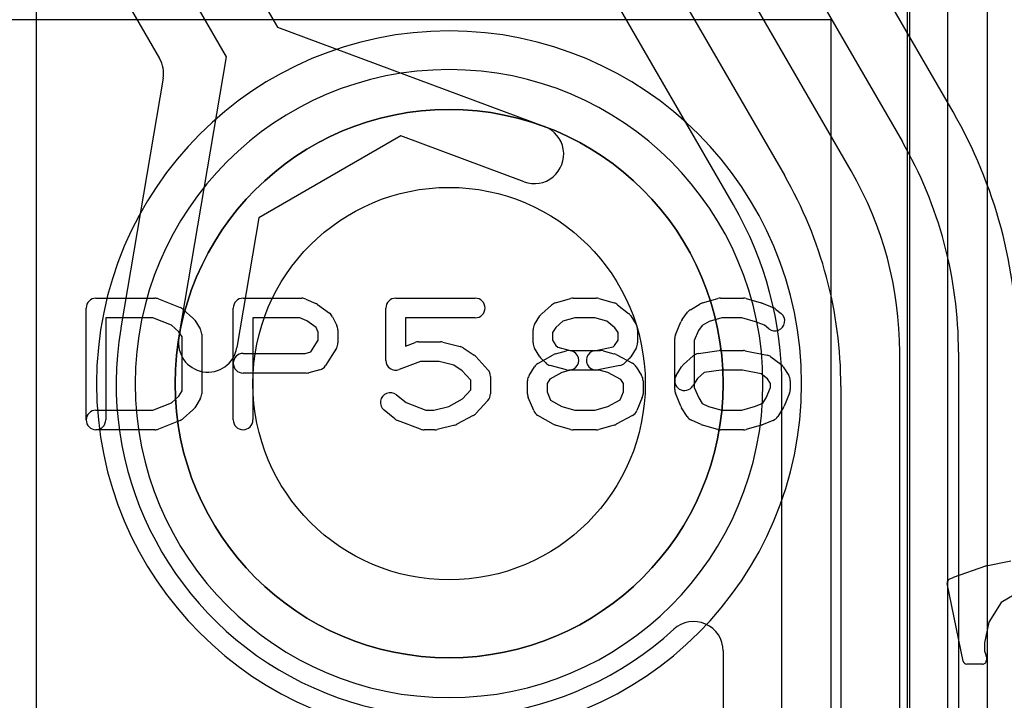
# Model space of a CAD drawing. Extents: x 0 to 20.5, y -0.5 to 20.
# Tile 20 of 25: x 15.2 to 17.7, y 11.4 to 13.1. Entities that reach past the tile are written whole.
import ezdxf

# ---------------------------------------------------------------- set-up
doc = ezdxf.new("R2010")
doc.units = 0
for name, color, linetype in [('Hole', 1, 'CONTINUOUS'), ('L1', 3, 'CONTINUOUS'), ('L2', 3, 'CONTINUOUS'), ('L3', 3, 'CONTINUOUS'), ('L4', 3, 'CONTINUOUS'), ('PartsArea-A', 111, 'CONTINUOUS'), ('PartsArea-B', 111, 'CONTINUOUS'), ('PartsSilk-A', 221, 'CONTINUOUS'), ('PartsSilk-B', 221, 'CONTINUOUS'), ('Resist-A', 2, 'CONTINUOUS'), ('Resist-B', 2, 'CONTINUOUS'), ('Silk-A', 140, 'CONTINUOUS'), ('Silk-B', 140, 'CONTINUOUS')]:
    doc.layers.add(name, color=color, linetype=linetype)

msp = doc.modelspace()

# ---------------------------------------------------------------- linework, layer by layer
at = {"layer": 'Hole'}
msp.add_circle((16.32649, 12.17283), 0.5, dxfattribs=at)
at = {"layer": 'L1'}
msp.add_line((15.27504, 8.90097), (15.27504, 14.42503), dxfattribs=at)
msp.add_circle((16.32649, 12.17283), 0.6985, dxfattribs=at)
for start, end in [(90, -90), (-90, 90)]:
    msp.add_arc((16.32649, 12.17283), 0.89854, start, end, dxfattribs=at)
at = {"layer": 'L2'}
for start, end in [(90, -90), (-90, 90)]:
    msp.add_arc((16.32649, 12.17283), 0.80004, start, end, dxfattribs=at)
at = {"layer": 'L3'}
for p, q in [((15.63643, 15.37876), (17.18098, 12.70352)), ((17.05107, 12.62852), (15.50652, 15.30376)), ((14.43946, 14.99117), (15.58863, 13.00077)), ((17.61092, 12.86514), (16.82886, 14.21971)), ((16.69893, 14.14467), (17.48098, 12.79012)), ((15.3007, 14.09953), (15.88898, 13.0806)), ((17.35107, 12.71512), (16.56902, 14.06967)), ((15.75908, 13.00561), (15.1708, 14.02453)), ((15.88898, 13.0806), (16.56982, 12.82758)), ((15.63779, 12.28947), (15.75908, 13.00561)), ((15.59762, 12.95075), (15.48986, 12.31453)), ((16.20342, 12.80372), (15.84165, 12.59485)), ((16.51756, 12.68698), (16.20342, 12.80372)), ((15.84165, 12.59485), (15.78569, 12.26443)), ((17.475, 8.86436), (17.475, 12.25262)), ((17.625, 12.25262), (17.625, 8.86436)), ((17.175, 8.96035), (17.175, 12.16602)), ((17.325, 12.16602), (17.325, 8.96035)), ((17.02496, 11.49157), (17.02496, 10.24674))]:
    msp.add_line(p, q, dxfattribs=at)
msp.add_circle((16.32649, 12.17283), 0.6985, dxfattribs=at)
for centre, radius, start, end in [((15.5237, 12.96328), 0.07498, -9.62062, 30.00175), ((16.55, 12.25262), 1.22504, 0, 29.9999), ((16.54369, 12.75728), 0.075, -110.38974, 69.61318), ((16.55, 12.25262), 1.075, 0, 29.99993), ((16.25, 12.16602), 1.075, 0, 29.99993), ((16.55, 12.25262), 0.925, 0, 30.00011), ((16.25, 12.16602), 0.925, 0, 30.00011), ((16.32649, 12.17283), 0.84854, 170.53213, -47.53518), ((15.41556, 12.32474), 0.07497, -9.46609, -9.16454), ((15.71174, 12.27695), 0.22504, 170.38699, 170.8336), ((15.71174, 12.27695), 0.075, 170.39074, -9.61286), ((16.94999, 11.49157), 0.07497, 0, 132.47007)]:
    msp.add_arc(centre, radius, start, end, dxfattribs=at)
at = {"layer": 'L4'}
msp.add_circle((16.32649, 12.17283), 0.6985, dxfattribs=at)
for start, end in [(90, -90), (-90, 90)]:
    msp.add_arc((16.32649, 12.17283), 0.89854, start, end, dxfattribs=at)
at = {"layer": 'PartsArea-A'}
msp.add_line((17.59649, 13.44283), (17.59649, 10.90283), dxfattribs=at)
at = {"layer": 'PartsArea-B'}
for start, end in [(0, 180), (180, 0)]:
    msp.add_arc((16.32649, 12.17283), 0.6985, start, end, dxfattribs=at)
at = {"layer": 'PartsSilk-A'}
for p, q in [((17.69809, 13.44283), (17.69809, 10.90283)), ((17.49489, 10.90283), (17.49489, 13.34123)), ((15.42649, 12.39042), (15.57649, 12.39042)), ((15.58577, 12.38863), (15.64133, 12.36641)), ((15.80149, 12.39042), (15.95149, 12.39042)), ((15.96164, 12.38827), (15.98664, 12.37716)), ((15.99119, 12.37453), (16.02175, 12.35231)), ((16.19038, 12.39042), (16.39316, 12.39042)), ((16.56266, 12.35078), (16.58766, 12.373)), ((16.5974, 12.37835), (16.63629, 12.38946)), ((16.64316, 12.39042), (16.70149, 12.39042)), ((16.70836, 12.38946), (16.74725, 12.37835)), ((16.756, 12.37383), (16.78378, 12.35161)), ((16.94153, 12.36101), (16.96653, 12.37582)), ((16.9724, 12.37835), (17.01129, 12.38946)), ((17.01816, 12.39042), (17.07649, 12.39042)), ((17.08336, 12.38946), (17.12225, 12.37835)), ((17.12466, 12.37752), (17.15244, 12.36641)), ((15.40149, 12.08024), (15.40149, 12.36542)), ((15.64866, 12.36189), (15.67366, 12.33967)), ((15.77649, 12.08024), (15.77649, 12.36542)), ((16.16538, 12.23209), (16.16538, 12.36542)), ((16.92038, 12.33598), (16.93427, 12.3545)), ((17.15878, 12.36272), (17.17267, 12.35161)), ((15.57168, 12.34042), (15.45149, 12.34042)), ((15.45149, 12.34042), (15.45149, 12.08024)), ((15.61871, 12.32161), (15.57168, 12.34042)), ((15.63775, 12.30468), (15.61871, 12.32161)), ((15.67825, 12.33422), (15.69213, 12.312)), ((15.94619, 12.34042), (15.82649, 12.34042)), ((15.82649, 12.34042), (15.82649, 12.08024)), ((15.96392, 12.33254), (15.94619, 12.34042)), ((15.98742, 12.31546), (15.96392, 12.33254)), ((16.02941, 12.34327), (16.04052, 12.32105)), ((16.39316, 12.34042), (16.21538, 12.34042)), ((16.21538, 12.34042), (16.21538, 12.26837)), ((16.54418, 12.32312), (16.55807, 12.34534)), ((16.61662, 12.33184), (16.59856, 12.31579)), ((16.64666, 12.34042), (16.61662, 12.33184)), ((16.69799, 12.34042), (16.64666, 12.34042)), ((16.72869, 12.33165), (16.69799, 12.34042)), ((16.74922, 12.31523), (16.72869, 12.33165)), ((16.78936, 12.34534), (16.80325, 12.32312)), ((16.90341, 12.29725), (16.9173, 12.33059)), ((16.98924, 12.33116), (16.97129, 12.32052)), ((17.02166, 12.34042), (16.98924, 12.33116)), ((17.07299, 12.34042), (17.02166, 12.34042)), ((17.10728, 12.33062), (17.07299, 12.34042)), ((17.13044, 12.32136), (17.10728, 12.33062)), ((15.64593, 12.29159), (15.63775, 12.30468)), ((15.69593, 12.29876), (15.69593, 12.1469)), ((15.99316, 12.30397), (15.98742, 12.31546)), ((15.99316, 12.2837), (15.99316, 12.30397)), ((16.04316, 12.30987), (16.04316, 12.27653)), ((16.54038, 12.27653), (16.54038, 12.30987)), ((16.59856, 12.31579), (16.59038, 12.3027)), ((16.59038, 12.3027), (16.59038, 12.2837)), ((16.75705, 12.3027), (16.74922, 12.31523)), ((16.75705, 12.2837), (16.75705, 12.3027)), ((16.80705, 12.30987), (16.80705, 12.27653)), ((16.96226, 12.30848), (16.95149, 12.28264)), ((16.97129, 12.32052), (16.96226, 12.30848)), ((17.14143, 12.31257), (17.13044, 12.32136)), ((15.64593, 12.15407), (15.64593, 12.29159)), ((15.97441, 12.2537), (15.99316, 12.2837)), ((16.21538, 12.26837), (16.23981, 12.27767)), ((16.24871, 12.27931), (16.30427, 12.27931)), ((16.31033, 12.27856), (16.35477, 12.26745)), ((16.59038, 12.2837), (16.59896, 12.26998)), ((16.74847, 12.26998), (16.75705, 12.2837)), ((16.90149, 12.15802), (16.90149, 12.28764)), ((16.95149, 12.28264), (16.95149, 12.16302)), ((15.80149, 12.24968), (15.95932, 12.24968)), ((15.95932, 12.24968), (15.97441, 12.2537)), ((16.03936, 12.26328), (16.01158, 12.21884)), ((16.36258, 12.264), (16.39036, 12.24548)), ((16.55807, 12.24106), (16.54418, 12.26328)), ((16.55298, 12.22417), (16.59187, 12.24639)), ((16.59783, 12.24884), (16.62561, 12.25625)), ((16.59896, 12.26998), (16.60331, 12.26563)), ((16.60331, 12.26563), (16.63533, 12.25709)), ((16.63533, 12.25709), (16.7126, 12.25709)), ((16.69659, 12.2566), (16.74473, 12.26623)), ((16.71904, 12.25625), (16.74682, 12.24884)), ((16.74473, 12.26623), (16.74847, 12.26998)), ((16.75214, 12.24674), (16.79381, 12.22452)), ((16.80325, 12.26328), (16.78936, 12.24106)), ((16.9619, 12.24944), (17.01468, 12.25685)), ((17.01816, 12.25709), (17.07649, 12.25709)), ((17.08139, 12.2566), (17.13695, 12.24549)), ((16.25331, 12.22931), (16.19928, 12.20873)), ((16.30119, 12.22931), (16.25331, 12.22931)), ((16.33845, 12.22), (16.30119, 12.22931)), ((16.39492, 12.24158), (16.42548, 12.20825)), ((16.5727, 12.22552), (16.56159, 12.23663)), ((16.78584, 12.23663), (16.77473, 12.22552)), ((16.92377, 12.22115), (16.94877, 12.24337)), ((17.14693, 12.24107), (17.17193, 12.22255)), ((15.9626, 12.19968), (15.80149, 12.19968)), ((15.99682, 12.20793), (15.96904, 12.20052)), ((16.36011, 12.20556), (16.33845, 12.22)), ((16.38205, 12.18162), (16.36011, 12.20556)), ((16.53029, 12.19349), (16.54418, 12.21571)), ((16.61385, 12.20136), (16.58324, 12.18387)), ((16.62561, 12.20793), (16.58394, 12.21904)), ((16.63849, 12.20793), (16.61385, 12.20136)), ((16.70932, 12.20709), (16.63205, 12.20709)), ((16.76195, 12.21869), (16.70639, 12.20758)), ((16.73116, 12.20127), (16.70932, 12.20709)), ((16.76439, 12.18355), (16.73116, 12.20127)), ((16.80325, 12.2157), (16.81713, 12.19348)), ((16.90529, 12.19349), (16.91918, 12.21571)), ((16.97634, 12.20097), (16.95967, 12.18616)), ((17.01991, 12.20709), (16.97634, 12.20097)), ((17.07401, 12.20709), (17.01991, 12.20709)), ((17.12166, 12.19756), (17.07401, 12.20709)), ((17.13836, 12.18519), (17.12166, 12.19756)), ((17.17825, 12.2157), (17.19213, 12.19348)), ((16.38205, 12.15663), (16.38205, 12.18162)), ((16.43205, 12.19135), (16.43205, 12.1469)), ((16.52649, 12.1469), (16.52649, 12.18024)), ((16.58324, 12.18387), (16.57649, 12.17307)), ((16.57649, 12.17307), (16.57649, 12.1519)), ((16.77093, 12.17307), (16.76439, 12.18355)), ((16.77093, 12.1519), (16.77093, 12.17307)), ((16.82093, 12.18024), (16.82093, 12.1469)), ((16.95967, 12.18616), (16.94769, 12.16699)), ((17.14593, 12.17307), (17.13836, 12.18519)), ((17.14593, 12.16302), (17.14593, 12.17307)), ((17.19593, 12.18024), (17.19593, 12.15802)), ((15.63775, 12.14098), (15.64593, 12.15407)), ((16.36095, 12.13362), (16.38205, 12.15663)), ((16.57649, 12.1519), (16.58518, 12.13105)), ((16.76241, 12.13143), (16.77093, 12.1519)), ((16.9173, 12.11507), (16.90341, 12.14841)), ((16.95149, 12.16302), (16.96267, 12.13619)), ((17.13476, 12.13619), (17.14593, 12.16302)), ((17.19401, 12.14841), (17.18013, 12.11507)), ((15.57168, 12.10524), (15.61871, 12.12405)), ((15.61871, 12.12405), (15.63775, 12.14098)), ((15.69213, 12.13366), (15.67825, 12.11144)), ((16.19211, 12.1442), (16.21683, 12.12443)), ((16.21683, 12.12443), (16.2672, 12.10524)), ((16.32577, 12.11486), (16.36095, 12.13362)), ((16.42548, 12.13), (16.39492, 12.09667)), ((16.5423, 12.10395), (16.52841, 12.13728)), ((16.58518, 12.13105), (16.61405, 12.11456)), ((16.73096, 12.11466), (16.76241, 12.13143)), ((16.81901, 12.13729), (16.80513, 12.10396)), ((16.96267, 12.13619), (16.97141, 12.1222)), ((16.97141, 12.1222), (16.98782, 12.11491)), ((17.10728, 12.11504), (17.12629, 12.12264)), ((17.12629, 12.12264), (17.13476, 12.13619)), ((15.42649, 12.10524), (15.57168, 12.10524)), ((15.67366, 12.10599), (15.64866, 12.08377)), ((16.18865, 12.08294), (16.16087, 12.10516)), ((16.2672, 12.10524), (16.2873, 12.10524)), ((16.2873, 12.10524), (16.32577, 12.11486)), ((16.61405, 12.11456), (16.64666, 12.10524)), ((16.64666, 12.10524), (16.69799, 12.10524)), ((16.69799, 12.10524), (16.73096, 12.11466)), ((16.93307, 12.08921), (16.91918, 12.11143)), ((16.98782, 12.11491), (17.02166, 12.10524)), ((17.02166, 12.10524), (17.07299, 12.10524)), ((17.07299, 12.10524), (17.10728, 12.11504)), ((17.17825, 12.11143), (17.16436, 12.08921)), ((15.64133, 12.07925), (15.58577, 12.05703)), ((16.2537, 12.05688), (16.19537, 12.0791)), ((16.38825, 12.09151), (16.34658, 12.06929)), ((16.59187, 12.06964), (16.55298, 12.09186)), ((16.79381, 12.09151), (16.75214, 12.06929)), ((16.96912, 12.0685), (16.94412, 12.07961)), ((17.15244, 12.07925), (17.12466, 12.06814)), ((15.57649, 12.05524), (15.42649, 12.05524)), ((16.29038, 12.05524), (16.2626, 12.05524)), ((16.34088, 12.0671), (16.29644, 12.05599)), ((16.63629, 12.0562), (16.5974, 12.06731)), ((16.70149, 12.05524), (16.64316, 12.05524)), ((16.74725, 12.06731), (16.70836, 12.0562)), ((17.01129, 12.0562), (16.9724, 12.06731)), ((17.07649, 12.05524), (17.01816, 12.05524)), ((17.12225, 12.06731), (17.08336, 12.0562))]:
    msp.add_line(p, q, dxfattribs=at)
for centre, start, end in [((15.42649, 12.36542), 90, 180), ((15.57649, 12.36542), 68.2071, 90), ((15.80149, 12.36542), 90, 180), ((15.95149, 12.36542), 66.04914, 90), ((15.97649, 12.35431), 53.98274, 66.03964), ((16.19038, 12.36542), 90, 180), ((16.39316, 12.36542), -90, 90), ((16.60427, 12.35431), 105.94854, 131.62783), ((16.64316, 12.36542), 90, 105.94854), ((16.70149, 12.36542), 74.05146, 90), ((16.74038, 12.35431), 51.33303, 74.05146), ((16.97927, 12.35431), 105.94854, 120.63752), ((17.01816, 12.36542), 90, 105.94854), ((17.07649, 12.36542), 74.05146, 90), ((17.11538, 12.35431), 68.2071, 74.05146), ((15.63205, 12.3432), 48.37217, 68.20215), ((16.00705, 12.33209), 26.56505, 53.97932), ((16.57927, 12.33209), 131.62783, 147.99462), ((16.76816, 12.33209), 32.00538, 51.33303), ((16.95427, 12.3395), 120.63752, 143.1301), ((17.15705, 12.33209), -128.66697, 51.34522), ((17.14316, 12.3432), 51.33303, 68.2071), ((15.65705, 12.32098), 31.98594, 48.36931), ((16.56538, 12.30987), 147.99462, 180), ((16.78205, 12.30987), 0, 32.00538), ((16.94038, 12.32098), 143.1301, 157.39424), ((15.67093, 12.29876), 0, 31.99147), ((16.01816, 12.30987), 0, 26.56505), ((16.92649, 12.28764), 157.39424, 180), ((16.01816, 12.27653), -32.00538, 0), ((16.24871, 12.25431), 90, 110.85364), ((16.30427, 12.25431), 75.96932, 90), ((16.56538, 12.27653), 180, -147.99462), ((16.78205, 12.27653), -32.00538, 0), ((15.80149, 12.22468), 90, -90), ((16.34871, 12.2432), 56.30358, 75.96376), ((16.60427, 12.22468), 104.92551, 119.74171), ((16.63205, 12.23209), -75.07449, 104.93527), ((16.70149, 12.23209), 101.30544, -78.69205), ((16.7126, 12.23209), 75.07449, 90), ((16.74038, 12.22468), 61.9383, 75.06473), ((16.96538, 12.22468), 98.00047, 131.62783), ((17.01816, 12.23209), 90, 98.00047), ((17.07649, 12.23209), 78.69456, 90), ((16.19038, 12.23209), 180, -69.1435), ((16.37649, 12.22468), 42.5203, 56.30993), ((16.56538, 12.20246), 119.73351, 147.98998), ((16.57927, 12.25431), -147.99462, -135), ((16.59038, 12.2432), -135, -104.92551), ((16.75705, 12.2432), -78.69456, -45), ((16.76816, 12.25431), -45, -32.00538), ((16.78205, 12.20246), 31.98594, 61.9318), ((17.13205, 12.22098), 53.47387, 78.69456), ((17.15705, 12.20246), 31.98594, 53.47387), ((15.9626, 12.22468), -90, -75.06473), ((15.99038, 12.23209), -75.07449, -32.01002), ((16.40705, 12.19135), 0, 42.51745), ((16.63205, 12.23209), -104.92551, -90), ((16.94038, 12.20246), 131.62783, 147.99462), ((16.55149, 12.18024), 147.99462, 180), ((16.79593, 12.18024), 0, 31.99147), ((16.92649, 12.18024), 147.99462, -32.01002), ((17.17093, 12.18024), 0, 31.98594), ((15.67093, 12.1469), -31.98594, 0), ((16.17649, 12.12468), 51.33303, -128.65478), ((16.40705, 12.1469), -42.5203, 0), ((16.55149, 12.1469), 180, -157.37647), ((16.79593, 12.1469), -22.60576, 0), ((16.92649, 12.15802), 180, -157.39424), ((17.17093, 12.15802), -22.60576, 0), ((15.42649, 12.08024), 90, -90), ((15.65705, 12.12468), -48.37217, -31.99147), ((16.37649, 12.11357), -61.9383, -42.51745), ((16.56538, 12.11357), -157.37309, -119.74171), ((16.78205, 12.11357), -61.9383, -22.60888), ((16.94038, 12.12468), -157.39424, -147.99462), ((17.15705, 12.12468), -32.00538, -22.60576), ((15.42649, 12.08024), 180, 0), ((15.63205, 12.10246), -68.2071, -48.36931), ((15.80149, 12.08024), 180, 0), ((16.20427, 12.10246), -128.66697, -110.85364), ((16.95427, 12.10246), -147.99462, -113.95086), ((17.14316, 12.10246), -68.2071, -32.00538), ((15.57649, 12.08024), -90, -68.20215), ((16.2626, 12.08024), -110.8565, -90), ((16.29038, 12.08024), -90, -75.96376), ((16.33482, 12.09135), -75.96932, -61.9318), ((16.60427, 12.09135), -119.73351, -105.94345), ((16.64316, 12.08024), -105.94854, -90), ((16.70149, 12.08024), -90, -74.05655), ((16.74038, 12.09135), -74.05146, -61.9318), ((16.97927, 12.09135), -113.95086, -105.94854), ((17.01816, 12.08024), -105.94854, -90), ((17.07649, 12.08024), -90, -74.05146), ((17.11538, 12.09135), -74.05146, -68.2071)]:
    msp.add_arc(centre, 0.025, start, end, dxfattribs=at)
at = {"layer": 'PartsSilk-B'}
for p, q in [((17.69573, 11.70892), (17.75789, 11.72118)), ((17.6125, 11.67965), (17.69434, 11.70854)), ((17.60133, 11.67433), (17.61149, 11.67923)), ((17.63641, 11.46592), (17.59587, 11.66331)), ((17.7856, 11.64536), (17.73336, 11.61487)), ((17.73336, 11.61487), (17.70197, 11.56472)), ((17.70197, 11.56472), (17.69118, 11.51249)), ((17.69118, 11.51249), (17.69104, 11.49497)), ((17.69104, 11.49497), (17.69104, 11.49084)), ((17.69104, 11.49084), (17.69513, 11.48021)), ((17.6958, 11.4767), (17.69587, 11.46801)), ((17.68587, 11.45793), (17.64621, 11.45793))]:
    msp.add_line(p, q, dxfattribs=at)
for centre, start, end in [((17.69767, 11.69911), 101.18633, 109.44957), ((17.60567, 11.66532), 115.71951, -168.40926), ((17.61583, 11.67022), 109.44957, 115.71951), ((17.6858, 11.47662), 0.45836, 21.04574), ((17.64621, 11.46793), -168.40926, -90), ((17.68587, 11.46793), -90, 0.45836)]:
    msp.add_arc(centre, 0.01, start, end, dxfattribs=at)
at = {"layer": 'Resist-A'}
msp.add_circle((16.32649, 12.17283), 0.6985, dxfattribs=at)
at = {"layer": 'Resist-B'}
msp.add_circle((16.32649, 12.17283), 0.6985, dxfattribs=at)
at = {"layer": 'Silk-A'}
for p, q in [((17.5, 13.2), (17.5, 1)), ((17.3, 13.1), (2.6, 13.1)), ((17.3, 1.1), (17.3, 13.1))]:
    msp.add_line(p, q, dxfattribs=at)
at = {"layer": 'Silk-B'}
for p, q in [((17.69573, 11.70892), (17.75789, 11.72118)), ((17.6125, 11.67965), (17.69434, 11.70854)), ((17.60133, 11.67433), (17.61149, 11.67923)), ((17.63641, 11.46592), (17.59587, 11.66331)), ((17.7856, 11.64536), (17.73336, 11.61487)), ((17.73336, 11.61487), (17.70197, 11.56472)), ((17.70197, 11.56472), (17.69118, 11.51249)), ((17.69118, 11.51249), (17.69104, 11.49497)), ((17.69104, 11.49497), (17.69104, 11.49084)), ((17.69104, 11.49084), (17.69513, 11.48021)), ((17.6958, 11.4767), (17.69587, 11.46801)), ((17.68587, 11.45793), (17.64621, 11.45793))]:
    msp.add_line(p, q, dxfattribs=at)
for centre, start, end in [((17.69767, 11.69911), 101.18633, 109.44957), ((17.60567, 11.66532), 115.71951, -168.40926), ((17.61583, 11.67022), 109.44957, 115.71951), ((17.6858, 11.47662), 0.45836, 21.04574), ((17.64621, 11.46793), -168.40926, -90), ((17.68587, 11.46793), -90, 0.45836)]:
    msp.add_arc(centre, 0.01, start, end, dxfattribs=at)

doc.saveas('drawing.dxf')
